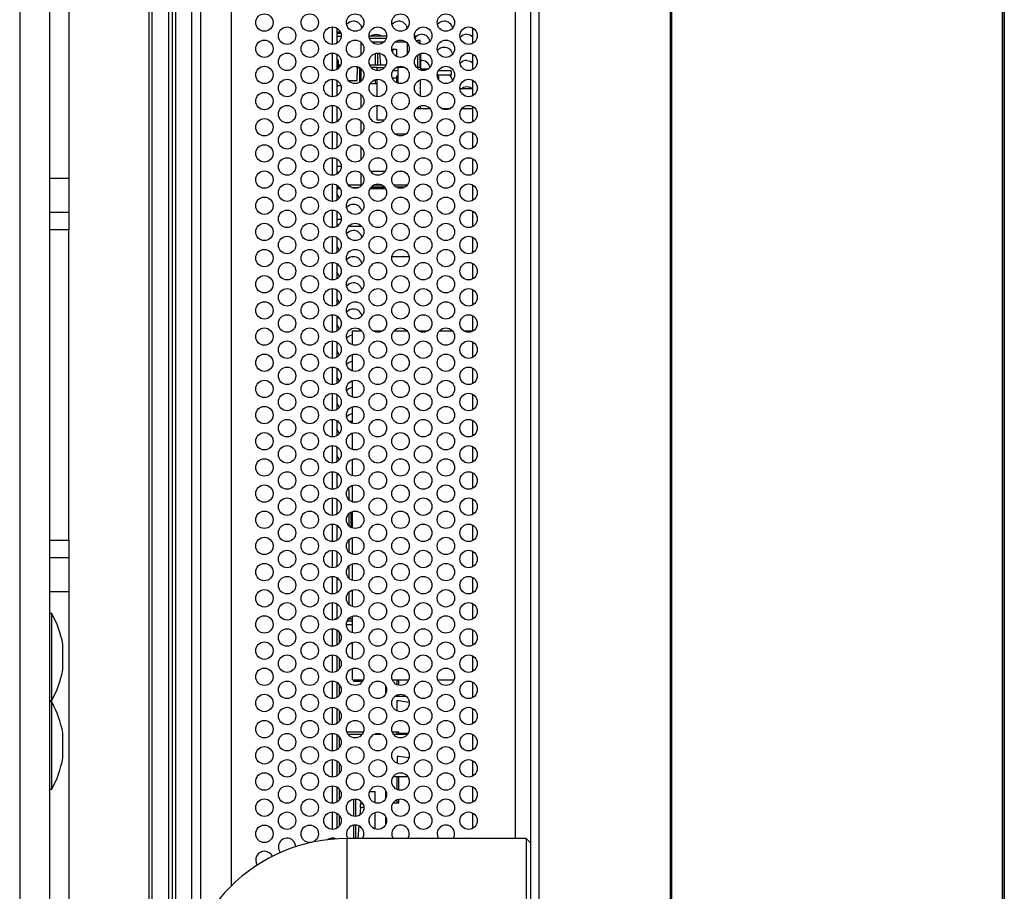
# Model space of a CAD drawing. Header units: millimetres. Extents: x 3619 to 4737, y 1503 to 2366.
# Tile 113 of 256: x 4382 to 4420, y 1835 to 1869. Entities that reach past the tile are written whole.
import ezdxf

# ---------------------------------------------------------------- set-up
doc = ezdxf.new("R2010")
doc.units = ezdxf.units.MM

msp = doc.modelspace()

# ---------------------------------------------------------------- linework, layer by layer
at = {"color": 7, "linetype": 'Continuous', "lineweight": 30}
for p, q in [((4419.8467, 1772.9305), (4419.8467, 1999.9039)), ((4419.8967, 1999.9039), (4419.8967, 1772.9305)), ((4401.7967, 1999.4139), (4401.7967, 1773.4405)), ((4402.13, 1773.6762), (4402.13, 1999.1782)), ((4419.83, 1777.9339), (4419.83, 1994.9005)), ((4407.15, 1779.5075), (4407.15, 1993.3474)), ((4407.1967, 1779.5075), (4407.1967, 1993.3474)), ((4384.1603, 1943.2685), (4384.1603, 1862.711)), ((4387.3353, 1943.2685), (4387.3353, 1817.4711)), ((4387.9678, 1943.1835), (4387.9678, 1817.4711)), ((4388.2309, 1943.0529), (4388.2309, 1817.1323)), ((4388.8633, 1833.3623), (4388.8633, 1939.4921)), ((4390.3633, 1937.1843), (4390.3633, 1835.6701)), ((4382.2807, 1879.5529), (4382.2807, 1811.1422)), ((4383.4203, 1879.5529), (4383.4203, 1811.1422)), ((4394.3928, 1868.4504), (4394.3928, 1867.8687)), ((4399.5967, 1867.8709), (4399.5967, 1868.4483)), ((4394.4133, 1868.2439), (4394.3928, 1868.2439)), ((4394.4133, 1868.2439), (4394.4133, 1868.3105)), ((4394.4133, 1868.3105), (4394.5272, 1868.3105)), ((4394.5525, 1868.2439), (4394.4133, 1868.2439)), ((4395.6302, 1868.1472), (4396.2964, 1868.1472)), ((4396.2772, 1868.0472), (4395.6495, 1868.0472)), ((4397.3636, 1868.1472), (4397.4133, 1868.1472)), ((4397.3829, 1868.0472), (4397.4133, 1868.0472)), ((4397.4133, 1868.0472), (4397.4133, 1868.1472)), ((4395.3133, 1867.9129), (4395.3133, 1867.8805)), ((4395.33, 1867.4215), (4395.33, 1867.8976)), ((4396.4969, 1867.6472), (4396.53, 1867.6472)), ((4396.53, 1867.6472), (4396.5212, 1867.534)), ((4396.53, 1867.6472), (4396.68, 1867.6472)), ((4396.68, 1867.6472), (4396.68, 1867.3619)), ((4397.4155, 1867.9805), (4397.48, 1867.9805)), ((4397.58, 1867.9805), (4397.48, 1867.9805)), ((4397.58, 1867.8473), (4397.58, 1867.9805)), ((4397.58, 1867.8739), (4397.5967, 1867.8739)), ((4397.5967, 1867.8739), (4397.5967, 1867.8416)), ((4394.3928, 1867.4504), (4394.3928, 1866.8687)), ((4395.88, 1867.0472), (4395.88, 1867.4823)), ((4396.0765, 1867.0472), (4396.0427, 1867.4833)), ((4397.58, 1866.9472), (4397.58, 1867.4718)), ((4397.5967, 1867.4776), (4397.5967, 1866.9472)), ((4399.5967, 1866.8709), (4399.5967, 1867.4483)), ((4394.4133, 1867.2405), (4394.3928, 1867.2405)), ((4394.4067, 1867.1805), (4394.4067, 1866.8769)), ((4394.4467, 1867.1805), (4394.4067, 1867.1805)), ((4394.4467, 1867.2072), (4394.4467, 1867.0326)), ((4394.4467, 1867.0326), (4394.4467, 1867.0067)), ((4394.4467, 1866.9063), (4394.4467, 1867.0067)), ((4395.1467, 1866.9891), (4395.1467, 1866.9472)), ((4395.1467, 1866.9472), (4395.1967, 1866.9472)), ((4395.18, 1866.7084), (4395.18, 1866.9472)), ((4395.28, 1866.3812), (4395.28, 1866.918)), ((4395.33, 1866.8976), (4395.33, 1866.8139)), ((4395.6495, 1867.0472), (4396.2772, 1867.0472)), ((4395.93, 1866.9472), (4395.7064, 1866.9472)), ((4395.93, 1866.9472), (4396.2203, 1866.9472)), ((4395.93, 1866.9472), (4395.93, 1866.8279)), ((4396.73, 1866.9472), (4396.6615, 1866.9472)), ((4396.73, 1866.9472), (4396.73, 1866.3416)), ((4396.9985, 1866.9472), (4396.73, 1866.9472)), ((4397.3829, 1867.0472), (4397.4133, 1867.0472)), ((4397.4133, 1866.984), (4397.4133, 1867.0472)), ((4397.5967, 1866.9472), (4397.4398, 1866.9472)), ((4397.5967, 1866.9472), (4397.5967, 1866.8805)), ((4395.1733, 1866.7084), (4395.18, 1866.7084)), ((4395.1733, 1866.4472), (4395.1733, 1866.7084)), ((4395.33, 1866.4215), (4395.33, 1866.8139)), ((4396.5162, 1866.5472), (4396.53, 1866.5472)), ((4396.53, 1866.5472), (4396.5278, 1866.5189)), ((4396.53, 1866.5472), (4396.68, 1866.5472)), ((4396.73, 1866.6139), (4396.68, 1866.6139)), ((4396.68, 1866.6139), (4396.68, 1866.3619)), ((4397.879, 1866.8805), (4397.5967, 1866.8805)), ((4397.5967, 1866.8416), (4397.5967, 1866.8805)), ((4398.7633, 1866.6472), (4398.2302, 1866.6472)), ((4398.2967, 1866.5805), (4398.2302, 1866.647)), ((4398.2615, 1866.6158), (4398.298, 1866.6472)), ((4398.7633, 1866.8139), (4398.2679, 1866.8139)), ((4398.2967, 1866.4596), (4398.2967, 1866.5805)), ((4398.7633, 1866.8139), (4398.7633, 1866.6472)), ((4394.3928, 1866.4504), (4394.3928, 1865.8687)), ((4394.3928, 1866.2572), (4394.5487, 1866.2572)), ((4394.8398, 1866.4472), (4395.1733, 1866.4472)), ((4395.93, 1866.3139), (4395.6679, 1866.3139)), ((4395.88, 1866.3139), (4395.88, 1866.4823)), ((4395.93, 1866.4912), (4395.93, 1865.8279)), ((4397.5967, 1865.8416), (4397.5967, 1866.4776)), ((4399.5967, 1866.1305), (4399.0979, 1866.1305)), ((4399.5967, 1865.8709), (4399.5967, 1866.4483)), ((4395.33, 1865.4215), (4395.33, 1865.8976)), ((4394.3928, 1865.4504), (4394.3928, 1864.8687)), ((4395.93, 1865.4912), (4395.93, 1864.9472)), ((4397.4471, 1865.3805), (4397.9462, 1865.3805)), ((4397.5967, 1865.3805), (4397.5967, 1865.4776)), ((4398.381, 1865.3805), (4398.7457, 1865.3805)), ((4399.1804, 1865.3805), (4399.5967, 1865.3805)), ((4399.5967, 1864.8709), (4399.5967, 1865.4483)), ((4395.33, 1864.4215), (4395.33, 1864.8976)), ((4395.93, 1864.9472), (4396.1967, 1864.9472)), ((4396.1967, 1864.9472), (4396.2052, 1864.9302)), ((4394.3928, 1864.4504), (4394.3928, 1863.8687)), ((4396.6048, 1864.4139), (4397.0553, 1864.4139)), ((4399.5967, 1863.8709), (4399.5967, 1864.4483)), ((4395.33, 1863.4215), (4395.33, 1863.8976)), ((4394.3928, 1863.4504), (4394.3928, 1862.8687)), ((4394.5633, 1863.1572), (4394.3928, 1863.1572)), ((4399.5967, 1862.8709), (4399.5967, 1863.4483)), ((4395.33, 1862.4639), (4395.33, 1862.8976)), ((4395.6822, 1862.9805), (4396.2445, 1862.9805)), ((4396.74, 1862.9805), (4396.92, 1862.9805)), ((4384.1603, 1862.711), (4384.1603, 1861.4119)), ((4394.3928, 1862.4504), (4394.3928, 1861.8687)), ((4395.7138, 1862.3805), (4396.2129, 1862.3805)), ((4396.6477, 1862.3805), (4397.0124, 1862.3805)), ((4399.5967, 1861.8709), (4399.5967, 1862.4483)), ((4394.3928, 1862.3572), (4394.4984, 1862.3572)), ((4394.3928, 1862.3139), (4394.5255, 1862.3139)), ((4394.9564, 1862.3572), (4395.237, 1862.3572)), ((4395.6679, 1862.3139), (4396.2588, 1862.3139)), ((4395.6949, 1862.3572), (4396.2318, 1862.3572)), ((4396.6897, 1862.3572), (4396.9703, 1862.3572)), ((4384.1603, 1861.4119), (4384.1603, 1860.7363)), ((4394.3928, 1861.4504), (4394.3928, 1860.8687)), ((4399.5967, 1860.8709), (4399.5967, 1861.4483)), ((4394.3928, 1861.1472), (4394.5631, 1861.1472)), ((4394.3928, 1860.8805), (4394.4124, 1860.8805)), ((4394.8471, 1860.8805), (4395.3462, 1860.8805)), ((4384.1603, 1848.8819), (4384.1603, 1860.7363)), ((4394.3928, 1860.4504), (4394.3928, 1859.8687)), ((4399.5967, 1859.8709), (4399.5967, 1860.4483)), ((4394.3928, 1859.4504), (4394.3928, 1858.8687)), ((4396.5011, 1859.7139), (4397.1589, 1859.7139)), ((4399.5967, 1858.8709), (4399.5967, 1859.4483)), ((4394.3928, 1858.4504), (4394.3928, 1857.8687)), ((4399.5967, 1857.8709), (4399.5967, 1858.4483)), ((4394.3928, 1857.4504), (4394.3928, 1856.8687)), ((4399.5967, 1856.8709), (4399.5967, 1857.4483)), ((4394.9967, 1856.3416), (4394.9967, 1856.8805)), ((4394.9967, 1856.8805), (4395.3462, 1856.8805)), ((4395.781, 1856.8805), (4396.1457, 1856.8805)), ((4396.5804, 1856.8805), (4397.0796, 1856.8805)), ((4397.5143, 1856.8805), (4397.879, 1856.8805)), ((4398.3138, 1856.8805), (4398.8129, 1856.8805)), ((4399.2477, 1856.8805), (4399.5967, 1856.8805)), ((4394.3928, 1856.4504), (4394.3928, 1855.8687)), ((4399.5967, 1855.8709), (4399.5967, 1856.4483)), ((4394.9967, 1855.3416), (4394.9967, 1855.9776)), ((4394.3928, 1855.4504), (4394.3928, 1854.8687)), ((4399.5967, 1854.8709), (4399.5967, 1855.4483)), ((4394.9967, 1854.3416), (4394.9967, 1854.9776)), ((4394.3928, 1854.4504), (4394.3928, 1853.8687)), ((4399.5967, 1853.8709), (4399.5967, 1854.4483)), ((4394.9967, 1853.3416), (4394.9967, 1853.9776)), ((4394.3928, 1853.4504), (4394.3928, 1852.8687)), ((4394.9967, 1853.4139), (4394.8714, 1853.4139)), ((4399.5967, 1852.8709), (4399.5967, 1853.4483)), ((4394.9967, 1852.3416), (4394.9967, 1852.9776)), ((4394.3928, 1852.4504), (4394.3928, 1851.8687)), ((4399.5967, 1851.8709), (4399.5967, 1852.4483)), ((4394.9967, 1851.3416), (4394.9967, 1851.9776)), ((4394.3928, 1851.4504), (4394.3928, 1850.8687)), ((4399.5967, 1850.8709), (4399.5967, 1851.4483)), ((4394.8633, 1850.7139), (4394.8542, 1850.8883)), ((4394.8633, 1850.4215), (4394.8633, 1850.7139)), ((4394.9967, 1850.3416), (4394.9967, 1850.9776)), ((4394.3928, 1850.4504), (4394.3928, 1849.8687)), ((4399.5967, 1849.8709), (4399.5967, 1850.4483)), ((4394.9467, 1849.3805), (4394.9467, 1849.9573)), ((4394.9967, 1849.3416), (4394.9967, 1849.9776)), ((4394.8633, 1849.4215), (4394.8633, 1849.8976)), ((4394.3928, 1849.4504), (4394.3928, 1848.8687)), ((4394.9143, 1849.3805), (4394.9967, 1849.3805)), ((4399.5967, 1848.8709), (4399.5967, 1849.4483)), ((4384.1603, 1848.8819), (4384.1603, 1848.2063)), ((4394.8633, 1848.4215), (4394.8633, 1848.8976)), ((4394.9967, 1848.3416), (4394.9967, 1848.9776)), ((4394.3928, 1848.4504), (4394.3928, 1847.8687)), ((4384.1603, 1848.2063), (4384.1603, 1846.9071)), ((4399.5967, 1847.8709), (4399.5967, 1848.4483)), ((4394.8633, 1847.4215), (4394.8633, 1847.8976)), ((4394.9967, 1847.3416), (4394.9967, 1847.9776)), ((4394.3928, 1847.4504), (4394.3928, 1846.8687)), ((4399.5967, 1846.8709), (4399.5967, 1847.4483)), ((4394.9967, 1846.3416), (4394.9967, 1846.9776)), ((4384.1603, 1846.9071), (4384.1603, 1817.6404)), ((4394.8633, 1846.4215), (4394.8633, 1846.8976)), ((4394.3928, 1846.4504), (4394.3928, 1845.8805)), ((4399.5967, 1845.8709), (4399.5967, 1846.4483)), ((4383.505, 1846.0842), (4383.4203, 1846.0842)), ((4383.505, 1846.0222), (4383.505, 1846.0842)), ((4383.505, 1842.7483), (4383.505, 1846.0222)), ((4394.3133, 1845.8805), (4394.3133, 1845.8368)), ((4394.3133, 1845.8805), (4394.4133, 1845.8805)), ((4394.8471, 1845.8805), (4394.9967, 1845.8805)), ((4394.8633, 1845.8805), (4394.8633, 1845.8976)), ((4394.9967, 1845.3416), (4394.9967, 1845.9776)), ((4394.3928, 1845.4504), (4394.3928, 1844.8687)), ((4394.9967, 1845.7805), (4394.7861, 1845.7805)), ((4399.5967, 1844.8709), (4399.5967, 1845.4483)), ((4394.4967, 1844.9596), (4394.4967, 1845.3596)), ((4383.9317, 1844.8809), (4383.9317, 1844.8988)), ((4383.9317, 1843.9336), (4383.9317, 1844.8809)), ((4394.9967, 1844.3416), (4394.9967, 1844.9776)), ((4394.3928, 1844.4504), (4394.3928, 1843.8687)), ((4394.4967, 1843.9596), (4394.4967, 1844.3596)), ((4399.5967, 1843.8709), (4399.5967, 1844.4483)), ((4394.9967, 1843.5472), (4394.9967, 1843.9776)), ((4394.3928, 1843.4504), (4394.3928, 1842.8687)), ((4394.4967, 1842.9596), (4394.4967, 1843.3596)), ((4394.9967, 1843.5472), (4395.4105, 1843.5472)), ((4395.0467, 1843.4805), (4395.0467, 1843.5472)), ((4395.3778, 1843.4805), (4395.0467, 1843.4805)), ((4396.5162, 1843.5472), (4397.1438, 1843.5472)), ((4396.6967, 1843.3541), (4396.6967, 1843.5472)), ((4396.7633, 1843.333), (4396.7633, 1843.5472)), ((4398.2495, 1843.5472), (4398.8772, 1843.5472)), ((4399.5967, 1842.8709), (4399.5967, 1843.4483)), ((4396.6145, 1842.9139), (4397.0455, 1842.9139)), ((4396.6967, 1842.9139), (4396.6967, 1842.9651)), ((4396.7633, 1842.9139), (4396.7633, 1842.9862)), ((4383.4203, 1842.7483), (4383.505, 1842.7483)), ((4383.505, 1842.6975), (4383.4203, 1842.6975)), ((4383.505, 1839.3616), (4383.505, 1842.6975)), ((4394.3928, 1842.4504), (4394.3928, 1841.8687)), ((4396.6967, 1842.7472), (4396.7633, 1842.7472)), ((4396.6967, 1842.3541), (4396.6967, 1842.7472)), ((4396.7633, 1842.7472), (4397.162, 1842.6899)), ((4399.5967, 1841.8709), (4399.5967, 1842.4483)), ((4394.4967, 1841.9596), (4394.4967, 1842.3596)), ((4383.9317, 1840.547), (4383.9317, 1841.5122)), ((4394.3928, 1841.4504), (4394.3928, 1840.8687)), ((4394.4967, 1840.9596), (4394.4967, 1841.3596)), ((4395.4105, 1841.5472), (4394.7829, 1841.5472)), ((4396.6967, 1841.5472), (4396.5162, 1841.5472)), ((4396.6967, 1841.4639), (4396.6967, 1841.5472)), ((4396.7633, 1841.5472), (4396.6967, 1841.5472)), ((4396.6967, 1841.4639), (4397.0998, 1841.4639)), ((4396.7633, 1841.4639), (4396.7633, 1841.5472)), ((4397.1211, 1841.4972), (4396.7633, 1841.4972)), ((4399.5967, 1840.8709), (4399.5967, 1841.4483)), ((4396.6967, 1840.6139), (4396.6967, 1840.3541)), ((4396.7633, 1840.6139), (4396.6967, 1840.6139)), ((4397.1477, 1840.5586), (4396.7633, 1840.6139)), ((4394.3928, 1840.4504), (4394.3928, 1839.8687)), ((4394.4967, 1839.9596), (4394.4967, 1840.3596)), ((4399.5967, 1839.8709), (4399.5967, 1840.4483)), ((4396.5545, 1839.8472), (4397.1055, 1839.8472)), ((4396.6967, 1839.3541), (4396.6967, 1839.8472)), ((4396.7633, 1839.333), (4396.7633, 1839.8472)), ((4394.3928, 1839.4504), (4394.3928, 1838.8687)), ((4399.5967, 1838.8709), (4399.5967, 1839.4483)), ((4383.4203, 1839.3616), (4383.505, 1839.3616)), ((4394.4967, 1838.9596), (4394.4967, 1839.3596)), ((4395.6527, 1839.2805), (4395.8467, 1839.2805)), ((4395.8467, 1839.2805), (4395.8467, 1838.8473)), ((4395.0467, 1838.33), (4395.0467, 1838.9891)), ((4395.3137, 1838.8908), (4395.3069, 1838.8032)), ((4396.5545, 1838.8472), (4396.6967, 1838.8472)), ((4396.6967, 1838.8472), (4396.6967, 1838.9651)), ((4396.6967, 1838.8472), (4396.7633, 1838.8472)), ((4396.7633, 1838.8472), (4396.7633, 1838.9862)), ((4394.3928, 1838.4504), (4394.3928, 1837.8687)), ((4394.4967, 1837.9596), (4394.4967, 1838.3596)), ((4395.2963, 1838.6657), (4395.2739, 1838.3773)), ((4395.8467, 1838.4718), (4395.8467, 1837.8473)), ((4399.5967, 1837.8709), (4399.5967, 1838.4483)), ((4395.0467, 1837.4805), (4395.0467, 1837.9891)), ((4395.2416, 1837.9598), (4395.2044, 1837.4805)), ((4395.6436, 1838.0654), (4395.6329, 1838.2034)), ((4401.63, 1837.4805), (4394.7967, 1837.4805)), ((4394.7967, 1834.1472), (4394.7967, 1837.4805)), ((4401.7967, 1837.3139), (4401.63, 1837.4805)), ((4401.63, 1837.4805), (4401.63, 1834.1472))]:
    msp.add_line(p, q, dxfattribs=at)
at = {"color": 8, "linetype": 'Continuous', "lineweight": 30}
for p, q in [((4387.2083, 1943.1245), (4387.2083, 1811.3277)), ((4388.1039, 1943.2268), (4388.1039, 1820.7307)), ((4389.1967, 1834.1054), (4389.1967, 1938.749)), ((4401.2178, 1837.4805), (4401.2178, 1935.3739)), ((4394.2262, 1867.8263), (4394.2262, 1868.4929)), ((4394.3928, 1868.1439), (4394.563, 1868.1439)), ((4396.1886, 1867.9139), (4395.7381, 1867.9139)), ((4397.0455, 1867.9139), (4396.6145, 1867.9139)), ((4397.0967, 1867.4596), (4397.0967, 1867.8596)), ((4397.48, 1867.9805), (4397.48, 1867.9063)), ((4394.2262, 1866.8263), (4394.2262, 1867.4929)), ((4395.9467, 1867.4925), (4395.9467, 1867.0472)), ((4397.48, 1867.4129), (4397.48, 1866.9472)), ((4394.5382, 1867.0326), (4394.4467, 1867.0326)), ((4394.4467, 1867.0067), (4394.5262, 1867.0067)), ((4395.2467, 1866.9375), (4395.2467, 1866.9573)), ((4396.98, 1866.9573), (4396.98, 1866.9472)), ((4396.73, 1866.8139), (4396.5345, 1866.8139)), ((4394.2262, 1865.8263), (4394.2262, 1866.4929)), ((4394.2262, 1864.8263), (4394.2262, 1865.4929)), ((4394.2262, 1863.8263), (4394.2262, 1864.4929)), ((4394.2262, 1862.8263), (4394.2262, 1863.4929)), ((4383.4203, 1862.711), (4384.1603, 1862.711)), ((4394.2262, 1861.8263), (4394.2262, 1862.4929)), ((4394.8318, 1862.4572), (4395.3303, 1862.4572)), ((4395.3665, 1862.4639), (4395.33, 1862.4639)), ((4395.8273, 1862.4639), (4396.0994, 1862.4639)), ((4396.5602, 1862.4639), (4397.0998, 1862.4639)), ((4383.4203, 1861.4119), (4384.1603, 1861.4119)), ((4394.2262, 1860.8263), (4394.2262, 1861.4929)), ((4384.1603, 1860.7363), (4383.4203, 1860.7363)), ((4394.2262, 1859.8263), (4394.2262, 1860.4929)), ((4394.2262, 1858.8263), (4394.2262, 1859.4929)), ((4394.2262, 1857.8263), (4394.2262, 1858.4929)), ((4394.2262, 1856.8263), (4394.2262, 1857.4929)), ((4394.2262, 1855.8263), (4394.2262, 1856.4929)), ((4394.2262, 1854.8263), (4394.2262, 1855.4929)), ((4394.2262, 1853.8263), (4394.2262, 1854.4929)), ((4394.2262, 1852.8263), (4394.2262, 1853.4929)), ((4394.2262, 1851.8263), (4394.2262, 1852.4929)), ((4394.2262, 1850.8263), (4394.2262, 1851.4929)), ((4394.2262, 1849.8263), (4394.2262, 1850.4929)), ((4394.9803, 1850.3472), (4394.9967, 1850.3472)), ((4394.2262, 1848.8263), (4394.2262, 1849.4929)), ((4383.4203, 1848.8819), (4384.1603, 1848.8819)), ((4394.2262, 1847.8263), (4394.2262, 1848.4929)), ((4384.1603, 1848.2063), (4383.4203, 1848.2063)), ((4394.2262, 1846.8263), (4394.2262, 1847.4929)), ((4384.1603, 1846.9071), (4383.4203, 1846.9071)), ((4394.2262, 1845.8263), (4394.2262, 1846.4929)), ((4394.2262, 1844.8263), (4394.2262, 1845.4929)), ((4394.9967, 1845.6472), (4394.7636, 1845.6472)), ((4394.2262, 1843.8263), (4394.2262, 1844.4929)), ((4394.2262, 1842.8263), (4394.2262, 1843.4929)), ((4395.1133, 1843.5472), (4395.1133, 1843.4805)), ((4396.2633, 1843.0143), (4396.2633, 1843.3049)), ((4394.2262, 1841.8263), (4394.2262, 1842.4929)), ((4394.2262, 1840.8263), (4394.2262, 1841.4929)), ((4394.8268, 1841.4639), (4395.3665, 1841.4639)), ((4395.8273, 1841.4639), (4396.0994, 1841.4639)), ((4396.5602, 1841.4639), (4396.6967, 1841.4639)), ((4394.2262, 1839.8263), (4394.2262, 1840.4929)), ((4394.2262, 1838.8263), (4394.2262, 1839.4929)), ((4396.2633, 1839.0143), (4396.2633, 1839.3049)), ((4395.1133, 1838.9925), (4395.1133, 1838.3267)), ((4395.3069, 1838.8032), (4395.3975, 1838.8032)), ((4394.2262, 1837.8263), (4394.2262, 1838.4929)), ((4395.43, 1838.6657), (4395.2963, 1838.6657)), ((4396.2633, 1838.0143), (4396.2633, 1838.3049)), ((4395.1133, 1837.9925), (4395.1133, 1837.4805)), ((4394.2262, 1837.4548), (4394.2262, 1837.4929))]:
    msp.add_line(p, q, dxfattribs=at)
at = {"color": 7, "linetype": 'Continuous', "lineweight": 30, "flags": 128}
for points in [[(4395.698, 1868.1472), (4395.7691, 1868.1875), (4395.8967, 1868.2129)], [(4395.8967, 1868.2129), (4396.0242, 1868.1875), (4396.0954, 1868.1472)], [(4397.4133, 1868.1329), (4397.5024, 1868.1875), (4397.63, 1868.2129)], [(4399.3633, 1868.2129), (4399.4909, 1868.1875), (4399.5967, 1868.1176)], [(4399.3633, 1867.2129), (4399.4909, 1867.1875), (4399.5967, 1867.1176)], [(4399.144, 1866.1305), (4399.2358, 1866.1875), (4399.3633, 1866.2129)], [(4399.3633, 1866.2129), (4399.4909, 1866.1875), (4399.5827, 1866.1305)], [(4395.2963, 1838.6657), (4395.2999, 1838.7122), (4395.3035, 1838.7584), (4395.3069, 1838.8032)], [(4396.0533, 1837.4805), (4395.9633, 1837.4929), (4395.8734, 1837.4805)], [(4397.7866, 1837.4805), (4397.6967, 1837.4929), (4397.6067, 1837.4805)], [(4399.52, 1837.4805), (4399.43, 1837.4929), (4399.34, 1837.4805)]]:
    msp.add_lwpolyline(points, dxfattribs=at)
at = {"color": 7, "linetype": 'Continuous', "lineweight": 30}
for centre in [(4391.63, 1868.6596), (4393.3633, 1868.6596), (4395.0967, 1868.6596), (4396.83, 1868.6596), (4398.5633, 1868.6596), (4392.4967, 1868.1596), (4394.23, 1868.1596), (4395.9633, 1868.1596), (4397.6967, 1868.1596), (4399.43, 1868.1596), (4391.63, 1867.6596), (4393.3633, 1867.6596), (4395.0967, 1867.6596), (4396.83, 1867.6596), (4398.5633, 1867.6596), (4392.4967, 1867.1596), (4394.23, 1867.1596), (4395.9633, 1867.1596), (4397.6967, 1867.1596), (4399.43, 1867.1596), (4391.63, 1866.6596), (4393.3633, 1866.6596), (4395.0967, 1866.6596), (4396.83, 1866.6596), (4398.5633, 1866.6596), (4392.4967, 1866.1596), (4394.23, 1866.1596), (4395.9633, 1866.1596), (4397.6967, 1866.1596), (4399.43, 1866.1596), (4391.63, 1865.6596), (4393.3633, 1865.6596), (4395.0967, 1865.6596), (4396.83, 1865.6596), (4398.5633, 1865.6596), (4392.4967, 1865.1596), (4394.23, 1865.1596), (4395.9633, 1865.1596), (4397.6967, 1865.1596), (4399.43, 1865.1596), (4391.63, 1864.6596), (4393.3633, 1864.6596), (4395.0967, 1864.6596), (4396.83, 1864.6596), (4398.5633, 1864.6596), (4392.4967, 1864.1596), (4394.23, 1864.1596), (4395.9633, 1864.1596), (4397.6967, 1864.1596), (4399.43, 1864.1596), (4391.63, 1863.6596), (4393.3633, 1863.6596), (4395.0967, 1863.6596), (4396.83, 1863.6596), (4398.5633, 1863.6596), (4392.4967, 1863.1596), (4394.23, 1863.1596), (4395.9633, 1863.1596), (4397.6967, 1863.1596), (4399.43, 1863.1596), (4391.63, 1862.6596), (4393.3633, 1862.6596), (4395.0967, 1862.6596), (4396.83, 1862.6596), (4398.5633, 1862.6596), (4392.4967, 1862.1596), (4394.23, 1862.1596), (4395.9633, 1862.1596), (4397.6967, 1862.1596), (4399.43, 1862.1596), (4391.63, 1861.6596), (4393.3633, 1861.6596), (4395.0967, 1861.6596), (4396.83, 1861.6596), (4398.5633, 1861.6596), (4392.4967, 1861.1596), (4394.23, 1861.1596), (4395.9633, 1861.1596), (4397.6967, 1861.1596), (4399.43, 1861.1596), (4391.63, 1860.6596), (4393.3633, 1860.6596), (4395.0967, 1860.6596), (4396.83, 1860.6596), (4398.5633, 1860.6596), (4392.4967, 1860.1596), (4394.23, 1860.1596), (4395.9633, 1860.1596), (4397.6967, 1860.1596), (4399.43, 1860.1596), (4391.63, 1859.6596), (4393.3633, 1859.6596), (4395.0967, 1859.6596), (4396.83, 1859.6596), (4398.5633, 1859.6596), (4392.4967, 1859.1596), (4394.23, 1859.1596), (4395.9633, 1859.1596), (4397.6967, 1859.1596), (4399.43, 1859.1596), (4391.63, 1858.6596), (4393.3633, 1858.6596), (4395.0967, 1858.6596), (4396.83, 1858.6596), (4398.5633, 1858.6596), (4392.4967, 1858.1596), (4394.23, 1858.1596), (4395.9633, 1858.1596), (4397.6967, 1858.1596), (4399.43, 1858.1596), (4391.63, 1857.6596), (4393.3633, 1857.6596), (4395.0967, 1857.6596), (4396.83, 1857.6596), (4398.5633, 1857.6596), (4392.4967, 1857.1596), (4394.23, 1857.1596), (4395.9633, 1857.1596), (4397.6967, 1857.1596), (4399.43, 1857.1596), (4391.63, 1856.6596), (4393.3633, 1856.6596), (4395.0967, 1856.6596), (4396.83, 1856.6596), (4398.5633, 1856.6596), (4392.4967, 1856.1596), (4394.23, 1856.1596), (4395.9633, 1856.1596), (4397.6967, 1856.1596), (4399.43, 1856.1596), (4391.63, 1855.6596), (4393.3633, 1855.6596), (4395.0967, 1855.6596), (4396.83, 1855.6596), (4398.5633, 1855.6596), (4392.4967, 1855.1596), (4394.23, 1855.1596), (4395.9633, 1855.1596), (4397.6967, 1855.1596), (4399.43, 1855.1596), (4391.63, 1854.6596), (4393.3633, 1854.6596), (4395.0967, 1854.6596), (4396.83, 1854.6596), (4398.5633, 1854.6596), (4392.4967, 1854.1596), (4394.23, 1854.1596), (4395.9633, 1854.1596), (4397.6967, 1854.1596), (4399.43, 1854.1596), (4391.63, 1853.6596), (4393.3633, 1853.6596), (4395.0967, 1853.6596), (4396.83, 1853.6596), (4398.5633, 1853.6596), (4392.4967, 1853.1596), (4394.23, 1853.1596), (4395.9633, 1853.1596), (4397.6967, 1853.1596), (4399.43, 1853.1596), (4391.63, 1852.6596), (4393.3633, 1852.6596), (4395.0967, 1852.6596), (4396.83, 1852.6596), (4398.5633, 1852.6596), (4392.4967, 1852.1596), (4394.23, 1852.1596), (4395.9633, 1852.1596), (4397.6967, 1852.1596), (4399.43, 1852.1596), (4391.63, 1851.6596), (4393.3633, 1851.6596), (4395.0967, 1851.6596), (4396.83, 1851.6596), (4398.5633, 1851.6596), (4392.4967, 1851.1596), (4394.23, 1851.1596), (4395.9633, 1851.1596), (4397.6967, 1851.1596), (4399.43, 1851.1596), (4391.63, 1850.6596), (4393.3633, 1850.6596), (4395.0967, 1850.6596), (4396.83, 1850.6596), (4398.5633, 1850.6596), (4392.4967, 1850.1596), (4394.23, 1850.1596), (4395.9633, 1850.1596), (4397.6967, 1850.1596), (4399.43, 1850.1596), (4391.63, 1849.6596), (4393.3633, 1849.6596), (4395.0967, 1849.6596), (4396.83, 1849.6596), (4398.5633, 1849.6596), (4392.4967, 1849.1596), (4394.23, 1849.1596), (4395.9633, 1849.1596), (4397.6967, 1849.1596), (4399.43, 1849.1596), (4391.63, 1848.6596), (4393.3633, 1848.6596), (4395.0967, 1848.6596), (4396.83, 1848.6596), (4398.5633, 1848.6596), (4392.4967, 1848.1596), (4394.23, 1848.1596), (4395.9633, 1848.1596), (4397.6967, 1848.1596), (4399.43, 1848.1596), (4391.63, 1847.6596), (4393.3633, 1847.6596), (4395.0967, 1847.6596), (4396.83, 1847.6596), (4398.5633, 1847.6596), (4392.4967, 1847.1596), (4394.23, 1847.1596), (4395.9633, 1847.1596), (4397.6967, 1847.1596), (4399.43, 1847.1596), (4391.63, 1846.6596), (4393.3633, 1846.6596), (4395.0967, 1846.6596), (4396.83, 1846.6596), (4398.5633, 1846.6596), (4392.4967, 1846.1596), (4394.23, 1846.1596), (4395.9633, 1846.1596), (4397.6967, 1846.1596), (4399.43, 1846.1596), (4391.63, 1845.6596), (4393.3633, 1845.6596), (4395.0967, 1845.6596), (4396.83, 1845.6596), (4398.5633, 1845.6596), (4392.4967, 1845.1596), (4394.23, 1845.1596), (4395.9633, 1845.1596), (4397.6967, 1845.1596), (4399.43, 1845.1596), (4391.63, 1844.6596), (4393.3633, 1844.6596), (4395.0967, 1844.6596), (4396.83, 1844.6596), (4398.5633, 1844.6596), (4392.4967, 1844.1596), (4394.23, 1844.1596), (4395.9633, 1844.1596), (4397.6967, 1844.1596), (4399.43, 1844.1596), (4391.63, 1843.6596), (4393.3633, 1843.6596), (4395.0967, 1843.6596), (4396.83, 1843.6596), (4398.5633, 1843.6596), (4392.4967, 1843.1596), (4394.23, 1843.1596), (4395.9633, 1843.1596), (4397.6967, 1843.1596), (4399.43, 1843.1596), (4391.63, 1842.6596), (4393.3633, 1842.6596), (4395.0967, 1842.6596), (4396.83, 1842.6596), (4398.5633, 1842.6596), (4392.4967, 1842.1596), (4394.23, 1842.1596), (4395.9633, 1842.1596), (4397.6967, 1842.1596), (4399.43, 1842.1596), (4391.63, 1841.6596), (4393.3633, 1841.6596), (4395.0967, 1841.6596), (4396.83, 1841.6596), (4398.5633, 1841.6596), (4392.4967, 1841.1596), (4394.23, 1841.1596), (4395.9633, 1841.1596), (4397.6967, 1841.1596), (4399.43, 1841.1596), (4391.63, 1840.6596), (4393.3633, 1840.6596), (4395.0967, 1840.6596), (4396.83, 1840.6596), (4398.5633, 1840.6596), (4392.4967, 1840.1596), (4394.23, 1840.1596), (4395.9633, 1840.1596), (4397.6967, 1840.1596), (4399.43, 1840.1596), (4391.63, 1839.6596), (4393.3633, 1839.6596), (4395.0967, 1839.6596), (4396.83, 1839.6596), (4398.5633, 1839.6596), (4392.4967, 1839.1596), (4394.23, 1839.1596), (4395.9633, 1839.1596), (4397.6967, 1839.1596), (4399.43, 1839.1596), (4391.63, 1838.6596), (4393.3633, 1838.6596), (4395.0967, 1838.6596), (4396.83, 1838.6596), (4398.5633, 1838.6596), (4392.4967, 1838.1596), (4394.23, 1838.1596), (4395.9633, 1838.1596), (4397.6967, 1838.1596), (4399.43, 1838.1596), (4391.63, 1837.6596), (4393.3633, 1837.6596)]:
    msp.add_circle(centre, 0.3333, dxfattribs=at)
for centre, radius, start, end in [((4395.03, 1868.3796), 0.3333, 90, 141.02942), ((4395.03, 1868.3796), 0.3333, 12.18558, 90), ((4396.7633, 1868.3796), 0.3333, 90, 141.02942), ((4396.7633, 1868.3796), 0.3333, 12.18558, 90), ((4398.4967, 1868.3796), 0.3333, 90, 141.02942), ((4398.4967, 1868.3796), 0.3333, 12.18558, 90), ((4397.63, 1867.8796), 0.3333, 12.18558, 90), ((4399.3633, 1867.8796), 0.3333, 90, 141.02942), ((4395.38, 1867.8805), 0.0667, 180, 221.40962), ((4398.4967, 1867.3796), 0.3333, 90, 141.02942), ((4398.4967, 1867.3796), 0.3333, 12.18558, 90), ((4394.4133, 1867.2072), 0.0333, 0, 90), ((4395.1967, 1866.8139), 0.1333, 0, 67.97569), ((4397.63, 1866.8796), 0.3333, 12.18558, 95.73917), ((4399.3633, 1866.8796), 0.3333, 90, 141.02942), ((4398.4967, 1866.3796), 0.3333, 12.18558, 53.40728), ((4395.4133, 1862.4639), 0.0833, 180, 204.59903), ((4394.1633, 1861.8796), 0.3333, 12.18558, 46.49189), ((4395.03, 1861.3796), 0.3333, 90, 141.02942), ((4395.03, 1861.3796), 0.3333, 12.18558, 90), ((4395.03, 1860.3796), 0.3333, 90, 141.02942), ((4395.03, 1860.3796), 0.3333, 12.18558, 90), ((4394.1633, 1859.8796), 0.3333, 12.18558, 46.49189), ((4395.03, 1859.3796), 0.3333, 90, 141.02942), ((4395.03, 1859.3796), 0.3333, 12.18558, 90), ((4394.1633, 1858.8796), 0.3333, 12.18558, 46.49189), ((4395.03, 1858.3796), 0.3333, 90, 141.02942), ((4395.03, 1858.3796), 0.3333, 12.18558, 90), ((4394.1633, 1857.8796), 0.3333, 12.18558, 46.49189), ((4395.03, 1857.3796), 0.3333, 90, 141.02942), ((4395.03, 1857.3796), 0.3333, 12.18558, 90), ((4394.1633, 1856.8796), 0.3333, 12.18558, 46.49189), ((4395.03, 1856.3796), 0.3333, 95.73917, 141.02942), ((4394.1633, 1855.8796), 0.3333, 12.18558, 46.49189), ((4395.03, 1855.3796), 0.3333, 95.73917, 141.02942), ((4394.1633, 1854.8796), 0.3333, 12.18558, 46.49189), ((4395.03, 1854.3796), 0.3333, 95.73917, 141.02942), ((4394.1633, 1853.8796), 0.3333, 12.18558, 46.49189), ((4395.03, 1853.3796), 0.3333, 95.73917, 141.02942), ((4394.1633, 1852.8796), 0.3333, 12.18558, 46.49189), ((4394.1633, 1851.8796), 0.3333, 12.18558, 46.49189), ((4379.7796, 1844.0734), 4.2333, 11.24319, 28.35764), ((4379.7796, 1844.759), 4.2333, 331.64236, 348.75681), ((4379.7796, 1840.6868), 4.2333, 11.24319, 28.35764), ((4379.7796, 1841.3724), 4.2333, 331.64236, 348.75681), ((4395.0967, 1837.6596), 0.3333, 327.5131, 212.4869), ((4396.83, 1837.6596), 0.3333, 327.5131, 212.4869), ((4398.5633, 1837.6596), 0.3333, 327.5131, 212.4869), ((4394.7967, 1831.1472), 6.3333, 90, 180), ((4392.4967, 1837.1596), 0.3333, 1.3485, 220.51967), ((4394.23, 1837.1596), 0.3333, 66.65195, 124.11651), ((4391.63, 1836.6596), 0.3333, 24.27019, 215.48159)]:
    msp.add_arc(centre, radius, start, end, dxfattribs=at)
msp.add_open_spline([(4395.1967, 1866.9472), (4395.2053, 1866.9468), (4395.2216, 1866.9461), (4395.2386, 1866.9403), (4395.2467, 1866.9375)], degree=3, knots=[0, 0, 0, 0, 0.5269405, 1, 1, 1, 1], dxfattribs=at)

doc.saveas('drawing.dxf')
